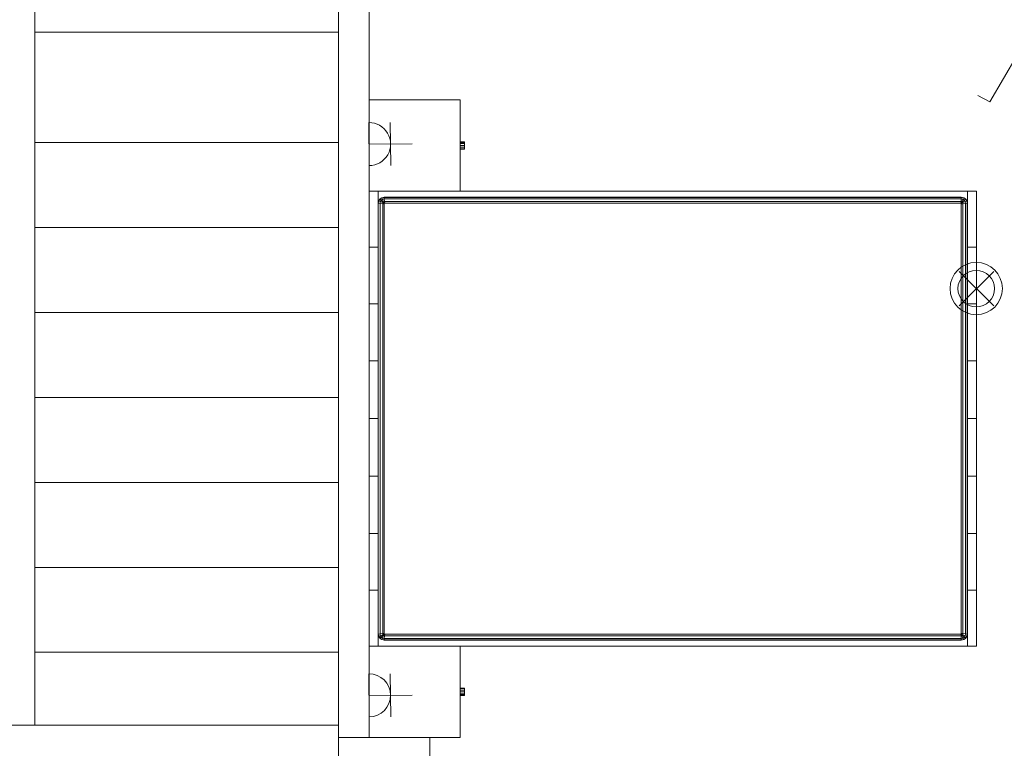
# Model space of a CAD drawing. Header units: millimetres. Extents: x 352 to 350573, y -22 to 37733.
# Tile 100 of 214: x 61110 to 67592, y 13880 to 18681. Entities that reach past the tile are written whole.
import ezdxf

# ---------------------------------------------------------------- set-up
doc = ezdxf.new("R2010")
doc.units = ezdxf.units.MM
for name, color, linetype, true_color in [('PDF _PD-Lighting', 7, 'Continuous', 0xb80000), ('PDF _PD-Switches', 7, 'Continuous', 0x37dd00), ('PDF$_83$new_ifc_RVT-1-В_Этаж$01_Сводный$A-COLS', 7, 'Continuous', 0xdddd6e), ('PDF$_83$new_ifc_RVT-1-В_Этаж$01_Сводный$A-DETL-MBND', 7, 'Continuous', 0xbababa), ('PDF$_83$new_ifc_RVT-1-В_Этаж$01_Сводный$A-PART', 7, 'Continuous', 0xbababa), ('PDF$_83$new_ifc_RVT-1-В_Этаж$01_Сводный$A-WALL', 7, 'Continuous', 0xdddd6e), ('PDF$_83$new_ifc_RVT-1-В_Этаж$01_Сводный$I-FURN', 7, 'Continuous', 0xbababa), ('PDF$_83$new_ifc_RVT-1-В_Этаж$01_Сводный$S-STRS', 7, 'Continuous', 0xbababa)]:
    doc.layers.add(name, color=color, linetype=linetype, true_color=true_color)
doc.layers.add('PDF _PD-Socket', color=1, linetype='Continuous')

msp = doc.modelspace()

# ---------------------------------------------------------------- linework, layer by layer
at = {"layer": 'PDF _PD-Lighting', "lineweight": 0}
for points in [[(67521.7, 16795.7), (67294.9, 17020.5)], [(67521.7, 17020.5), (67294.9, 16795.7)]]:
    msp.add_lwpolyline(points, dxfattribs=at)
for radius in [172.1, 120.3]:
    msp.add_circle((67406.8, 16908.8), radius, dxfattribs=at)
at = {"layer": 'PDF _PD-Socket', "lineweight": 0}
for points in [[(63408.1, 18003.1), (63410.1, 17718.7, 1)], [(63408.1, 14370.9), (63410.1, 14086.5, 1)]]:
    msp.add_lwpolyline(points, format="xyb", close=True, dxfattribs=at)
for points in [[(63549.3, 18003.1), (63553.3, 17720.7)], [(63410.1, 17859.9), (63692.5, 17861.9)], [(63549.3, 14370.9), (63553.3, 14086.5)], [(63410.1, 14227.7), (63692.5, 14229.7)]]:
    msp.add_lwpolyline(points, dxfattribs=at)
at = {"layer": 'PDF _PD-Switches', "lineweight": 0}
msp.add_lwpolyline([(67676.8, 18446.7), (67495.8, 18138.4), (67418.2, 18182.1)], dxfattribs=at)
at = {"layer": 'PDF$_83$new_ifc_RVT-1-В_Этаж$01_Сводный$A-COLS', "lineweight": 0}
msp.add_lwpolyline([(63209.2, 13352.5), (63809.9, 13352.5), (63809.9, 13951.2), (63209.2, 13951.2)], close=True, dxfattribs=at)
at = {"layer": 'PDF$_83$new_ifc_RVT-1-В_Этаж$01_Сводный$A-DETL-MBND', "lineweight": 0}
msp.add_lwpolyline([(61210.1, 14032.7), (61025.1, 14032.7)], dxfattribs=at)
at = {"layer": 'PDF$_83$new_ifc_RVT-1-В_Этаж$01_Сводный$A-PART', "color": 53, "lineweight": 0, "true_color": 0xdddd6e}
msp.add_lwpolyline([(61210.1, 18597.9), (61210.1, 17871.8), (63209.2, 17871.8), (63209.2, 18597.9)], close=True, dxfattribs=at)
at = {"layer": 'PDF$_83$new_ifc_RVT-1-В_Этаж$01_Сводный$A-PART', "lineweight": 0}
for points in [[(63209.2, 14032.7), (61210.1, 14032.7), (61210.1, 14512.1), (61210.1, 15071.1), (61210.1, 15632), (61210.1, 16191), (61210.1, 16751.9), (61210.1, 17310.9), (61210.1, 17871.8)], [(63209.2, 17310.9), (61210.1, 17310.9)], [(63209.2, 16751.9), (61210.1, 16751.9)], [(63209.2, 16191), (61210.1, 16191)], [(63209.2, 15632), (61210.1, 15632)], [(63209.2, 15071.1), (61210.1, 15071.1)], [(63209.2, 14512.1), (61210.1, 14512.1)]]:
    msp.add_lwpolyline(points, dxfattribs=at)
at = {"layer": 'PDF$_83$new_ifc_RVT-1-В_Этаж$01_Сводный$A-WALL', "lineweight": 0}
msp.add_lwpolyline([(63410.1, 19029.5), (63410.1, 21551.8), (63209.2, 21551.8), (63209.2, 13951.2), (63410.1, 13951.2), (63410.1, 18948), (63410.1, 18751), (68056.8, 18751), (68056.8, 18952), (65003.4, 18952)], dxfattribs=at)
at = {"layer": 'PDF$_83$new_ifc_RVT-1-В_Этаж$01_Сводный$I-FURN', "lineweight": 0}
for points in [[(63410.1, 18152.3), (64008.8, 18152.3), (64008.8, 17551.6), (63410.1, 17551.6)], [(64038.7, 17871.8), (64038.7, 17875.8), (64008.8, 17875.8)], [(64038.7, 17863.9), (64038.7, 17871.8), (64008.8, 17871.8)], [(64038.7, 17851.9), (64038.7, 17863.9), (64008.8, 17863.9)], [(64038.7, 17840), (64038.7, 17851.9), (64008.8, 17851.9)], [(64038.7, 17830.1), (64038.7, 17840), (64008.8, 17840)], [(64008.8, 17830.1), (64038.7, 17830.1), (64038.7, 17828.1), (64008.8, 17828.1)], [(67304.9, 17472), (67308.8, 17472), (67312.8, 17480), (67314.8, 17478), (67328.7, 17491.9), (67334.7, 17482), (67344.6, 17485.9), (67346.6, 17472), (67348.6, 17472), (67346.6, 17487.9), (67336.7, 17499.9), (67324.8, 17507.8), (67308.8, 17511.8), (63509.5, 17511.8), (63493.6, 17507.8), (63481.7, 17499.9), (63471.7, 17487.9), (63469.8, 17472), (63469.8, 14631.5), (63481.7, 14633.5), (63483.7, 14621.5), (63499.6, 14627.5), (63509.5, 14631.5), (63501.6, 14625.5), (63499.6, 14627.5), (63499.6, 14635.5), (63481.7, 14633.5), (63481.7, 17470), (63469.8, 17472), (63473.7, 17485.9), (63471.7, 17487.9)], [(63509.5, 14633.5), (63509.5, 14635.5), (63499.6, 14635.5), (63499.6, 17468), (63481.7, 17470), (63483.7, 17482), (63473.7, 17485.9), (63481.7, 17499.9), (63493.6, 17507.8), (63509.5, 17509.8), (63509.5, 17511.8)], [(63509.5, 17468), (63509.5, 17472), (63499.6, 17476), (63501.6, 17478), (63489.6, 17491.9), (63497.6, 17497.9), (63493.6, 17507.8)], [(63493.6, 17507.8), (63493.6, 17507.8)], [(67324.8, 17507.8), (67322.8, 17507.8), (67308.8, 17509.8), (67306.8, 17499.9), (63509.5, 17499.9), (63511.5, 17482), (63505.6, 17480), (63509.5, 17472), (63501.6, 17478), (63505.6, 17480), (63497.6, 17497.9), (63509.5, 17499.9), (63509.5, 17509.8), (67308.8, 17509.8), (67308.8, 17511.8)], [(63509.5, 17472), (63513.5, 17472), (63511.5, 17482), (67306.8, 17482), (67306.8, 17499.9), (67318.8, 17497.9), (67322.8, 17507.8), (67336.7, 17499.9), (67344.6, 17485.9), (67346.6, 17487.9)], [(64008.8, 17551.6), (67348.6, 17551.6), (67348.6, 17181.6), (67408.3, 17181.6), (67348.6, 17181.6), (67348.6, 17551.6), (67408.3, 17551.6), (67348.6, 17551.6)], [(67346.6, 14617.6), (67344.6, 14617.6), (67346.6, 14631.5), (67336.7, 14633.5), (67336.7, 17470), (67318.8, 17468), (67318.8, 17476), (67308.8, 17472), (67314.8, 17478), (67318.8, 17476), (67334.7, 17482), (67336.7, 17470), (67346.6, 17472), (67346.6, 14631.5), (67348.6, 14631.5), (67346.6, 14617.6), (67336.7, 14603.6), (67324.8, 14595.7), (67308.8, 14591.7), (63509.5, 14591.7), (63493.6, 14595.7), (63481.7, 14603.6), (63471.7, 14617.6), (63469.8, 14631.5), (63473.7, 14617.6), (63483.7, 14621.5), (63489.6, 14611.6), (63501.6, 14625.5), (63505.6, 14623.5), (63509.5, 14631.5), (63509.5, 14633.5), (63513.5, 14631.5), (63511.5, 14621.5), (67306.8, 14621.5), (67306.8, 14603.6), (67318.8, 14605.6), (67312.8, 14623.5), (67314.8, 14625.5), (67308.8, 14631.5), (67318.8, 14627.5), (67314.8, 14625.5), (67328.7, 14611.6), (67318.8, 14605.6), (67322.8, 14595.7), (67308.8, 14593.7), (67306.8, 14603.6), (63509.5, 14603.6), (63511.5, 14621.5), (63505.6, 14623.5), (63497.6, 14605.6), (63489.6, 14611.6), (63481.7, 14605.6), (63473.7, 14617.6), (63471.7, 14617.6)], [(63469.8, 17472), (63469.8, 17472)], [(63481.7, 17499.9), (63481.7, 17499.9)], [(63509.5, 14635.5), (63509.5, 17468), (63499.6, 17468), (63499.6, 17476), (63483.7, 17482), (63489.6, 17491.9), (63481.7, 17499.9)], [(63509.5, 17472), (63509.5, 17472)], [(63513.5, 17472), (67304.9, 17472), (67306.8, 17482), (67312.8, 17480), (67318.8, 17497.9), (67328.7, 17491.9), (67336.7, 17499.9)], [(67308.8, 17472), (67308.8, 17472)], [(67308.8, 17472), (67308.8, 17468), (67318.8, 17468), (67318.8, 14635.5), (67336.7, 14633.5), (67334.7, 14621.5), (67344.6, 14617.6), (67336.7, 14605.6), (67336.7, 14603.6)], [(67308.8, 17468), (67308.8, 14635.5), (67318.8, 14635.5), (67318.8, 14627.5), (67334.7, 14621.5), (67328.7, 14611.6), (67336.7, 14605.6), (67322.8, 14595.7), (67324.8, 14595.7)], [(67336.7, 17499.9), (67336.7, 17499.9)], [(63809.9, 13951.2), (64008.8, 13951.2), (64008.8, 14551.9), (67348.6, 14551.9), (67348.6, 14921.9), (67408.3, 14921.9), (67408.3, 15295.9), (67408.3, 15671.8), (67408.3, 16051.8), (67408.3, 16431.7), (67408.3, 16807.6), (67408.3, 17181.6), (67408.3, 16807.6), (67348.6, 16807.6), (67408.3, 16807.6), (67408.3, 16431.7), (67408.3, 16051.8), (67408.3, 15671.8), (67408.3, 15295.9), (67408.3, 14921.9), (67408.3, 14551.9), (67348.6, 14551.9), (67408.3, 14551.9), (67408.3, 14921.9), (67348.6, 14921.9), (67348.6, 15295.9), (67408.3, 15295.9), (67348.6, 15295.9), (67348.6, 15671.8), (67408.3, 15671.8), (67348.6, 15671.8), (67348.6, 16051.8), (67408.3, 16051.8), (67348.6, 16051.8), (67348.6, 16431.7), (67408.3, 16431.7), (67348.6, 16431.7), (67348.6, 16807.6), (67348.6, 16431.7), (67348.6, 16051.8), (67348.6, 15671.8), (67348.6, 15295.9), (67348.6, 14921.9), (67348.6, 14551.9)], [(63469.8, 14631.5), (63469.8, 14631.5)], [(63493.6, 14595.7), (63497.6, 14605.6), (63509.5, 14603.6), (63509.5, 14593.7), (63493.6, 14595.7), (63481.7, 14605.6), (63481.7, 14603.6)], [(63493.6, 14595.7), (63493.6, 14595.7)], [(67308.8, 14591.7), (67308.8, 14593.7), (63509.5, 14593.7), (63509.5, 14591.7)], [(67308.8, 14635.5), (67308.8, 14633.5), (67308.8, 14631.5), (67312.8, 14623.5), (67306.8, 14621.5), (67304.9, 14631.5), (63513.5, 14631.5)], [(67308.8, 14633.5), (67304.9, 14631.5)], [(64008.8, 14551.9), (63410.1, 14551.9)], [(64038.7, 14273.4), (64038.7, 14275.4), (64008.8, 14275.4)], [(64038.7, 14263.5), (64038.7, 14273.4), (64008.8, 14273.4)], [(64038.7, 14251.6), (64038.7, 14263.5), (64008.8, 14263.5)], [(64038.7, 14239.6), (64038.7, 14251.6), (64008.8, 14251.6)], [(64038.7, 14231.7), (64038.7, 14239.6), (64008.8, 14239.6)], [(64008.8, 14231.7), (64038.7, 14231.7), (64038.7, 14227.7), (64008.8, 14227.7)]]:
    msp.add_lwpolyline(points, dxfattribs=at)
for points in [[(63469.8, 17551.6), (63469.8, 17181.6), (63469.8, 16807.6), (63469.8, 16431.7), (63469.8, 16051.8), (63469.8, 15671.8), (63469.8, 15295.9), (63469.8, 14921.9), (63469.8, 14551.9), (63469.8, 14921.9), (63410.1, 14921.9), (63469.8, 14921.9), (63469.8, 15295.9), (63410.1, 15295.9), (63469.8, 15295.9), (63469.8, 15671.8), (63410.1, 15671.8), (63469.8, 15671.8), (63469.8, 16051.8), (63410.1, 16051.8), (63469.8, 16051.8), (63469.8, 16431.7), (63410.1, 16431.7), (63469.8, 16431.7), (63469.8, 16807.6), (63410.1, 16807.6), (63469.8, 16807.6), (63469.8, 17181.6), (63410.1, 17181.6), (63469.8, 17181.6)], [(67408.3, 17551.6), (67408.3, 17181.6)], [(67348.6, 17181.6), (67348.6, 16807.6)]]:
    msp.add_lwpolyline(points, close=True, dxfattribs=at)
at = {"layer": 'PDF$_83$new_ifc_RVT-1-В_Этаж$01_Сводный$S-STRS', "lineweight": 0}
for points in [[(61210.1, 18597.9), (61210.1, 18991.7), (63209.2, 18991.7), (61210.1, 18991.7), (61210.1, 18993.7)], [(63209.2, 14032.7), (61210.1, 14032.7), (61210.1, 14512.1), (61210.1, 15071.1), (61210.1, 15632), (61210.1, 16191), (61210.1, 16751.9), (61210.1, 17310.9), (61210.1, 17871.8)], [(63209.2, 17310.9), (61210.1, 17310.9)], [(63209.2, 16751.9), (61210.1, 16751.9)], [(63209.2, 16191), (61210.1, 16191)], [(63209.2, 15632), (61210.1, 15632)], [(63209.2, 15071.1), (61210.1, 15071.1)], [(63209.2, 14512.1), (61210.1, 14512.1)]]:
    msp.add_lwpolyline(points, dxfattribs=at)
at = {"layer": 'PDF$_83$new_ifc_RVT-1-В_Этаж$01_Сводный$S-STRS', "color": 53, "lineweight": 0, "true_color": 0xdddd6e}
msp.add_lwpolyline([(61210.1, 18597.9), (61210.1, 17871.8), (63209.2, 17871.8), (63209.2, 18597.9)], close=True, dxfattribs=at)

doc.saveas('drawing.dxf')
